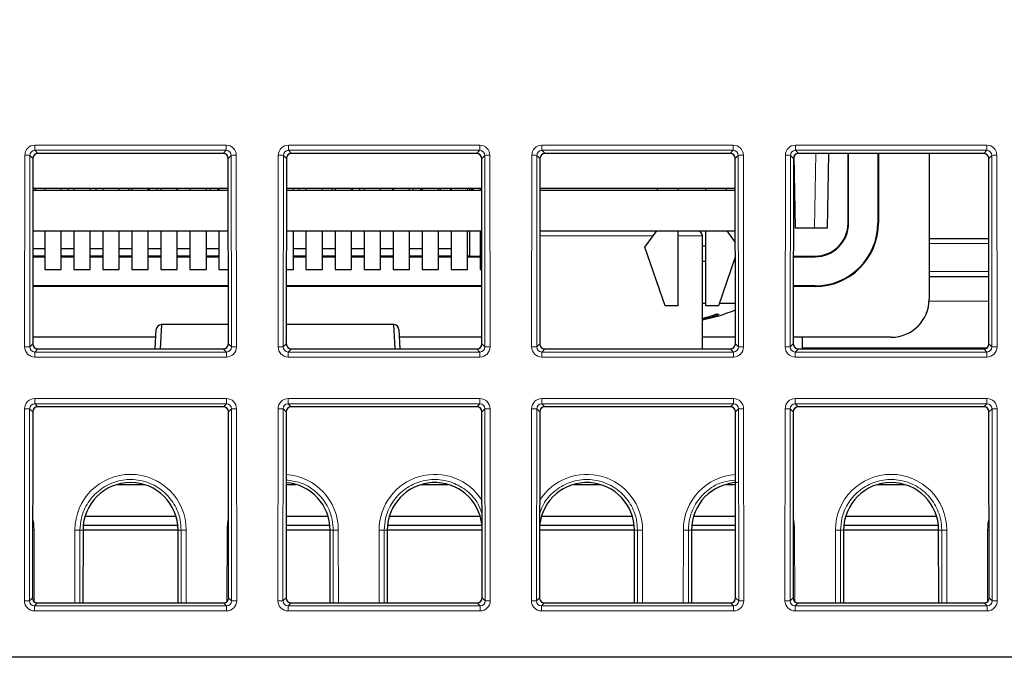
# Paper-space layout 'Blatt3' of a CAD drawing. Header units: millimetres. Extents: x 5 to 418, y 2 to 292.
# Tile 26 of 43: x 230 to 256, y 209 to 226. Entities that reach past the tile are written whole.
import ezdxf

# ---------------------------------------------------------------- set-up
doc = ezdxf.new("R2010")
doc.units = ezdxf.units.MM
doc.layers.add('SLD-0', color=7, linetype='Continuous')
doc.styles.add('SLDTEXTSTYLE1', font='TXT', dxfattribs={"width": 0.605})
doc.dimstyles.new('SLDDIMSTYLE6', dxfattribs={"dimtxt": 3.5, "dimasz": 3.302, "dimexe": 0, "dimexo": 0.0625, "dimgap": 0.875, "dimtad": 1, "dimlfac": 1.5, "dimrnd": 1e-09, "dimzin": 12, "dimdsep": 46, "dimtxsty": 'SLDTEXTSTYLE1', "dimsah": 1, "dimcen": 0.09, "dimadec": 0, "dimazin": 3, "dimtfac": 1, "dimtofl": 0, "dimtmove": 0, "dimatfit": 3, "dimfxl": 1, "dimfrac": 2, "dimtolj": 1, "dimtzin": 12, "dimarcsym": 0})

# ---------------------------------------------------------------- blocks, each defined once
blk = doc.blocks.new('_D_13')
at = {"layer": 'SLD-0', "color": 7}
for p, q in [((137.961, 136.665), (137.961, 269.457)), ((327.961, 136.665), (327.961, 269.457)), ((137.961, 268.457), (327.961, 268.457))]:
    blk.add_line(p, q, dxfattribs=at)
for points in [[(137.961, 268.457), (141.263, 267.949), (141.263, 268.965)], [(327.961, 268.457), (324.659, 268.965), (324.659, 267.949)]]:
    blk.add_solid(points, dxfattribs=at)
at = {"layer": 'SLD-0', "color": 7, "insert": (228.95, 272.969), "char_height": 3.5, "attachment_point": 1, "style": 'SLDTEXTSTYLE1'}
blk.add_mtext('285', dxfattribs=at)

psp = doc.layouts.new('Blatt3')

# ---------------------------------------------------------------- linework, layer by layer
at = {"color": 7, "linetype": 'Continuous', "lineweight": 18}
for p, q in [((230.4462, 222.7798), (235.4749, 222.7798)), ((230.4462, 222.7798), (230.4462, 222.6443)), ((235.4749, 222.7798), (235.4749, 222.6443)), ((237.1129, 222.7798), (242.1416, 222.7798)), ((237.1129, 222.7798), (237.1129, 222.6443)), ((242.1416, 222.7798), (242.1416, 222.6443)), ((243.7796, 222.7798), (248.8083, 222.7798)), ((243.7796, 222.7798), (243.7796, 222.6443)), ((248.8083, 222.7798), (248.8083, 222.6443)), ((250.4462, 222.7798), (255.4749, 222.7798)), ((250.4462, 222.7798), (250.4462, 222.6443)), ((255.4749, 222.7798), (255.4749, 222.6443)), ((230.175, 217.4799), (230.1797, 222.5138)), ((230.3128, 222.5114), (230.3081, 217.4775)), ((230.3935, 222.4308), (230.3128, 222.5114)), ((235.4749, 222.6443), (230.4462, 222.6443)), ((230.4462, 222.6443), (230.5267, 222.5638)), ((235.3944, 222.5638), (235.4749, 222.6443)), ((235.6083, 222.5114), (235.5277, 222.4308)), ((235.613, 217.4775), (235.6083, 222.5114)), ((235.7415, 222.5138), (235.7462, 217.4799)), ((236.8416, 217.4799), (236.8463, 222.5138)), ((236.9795, 222.5114), (236.9748, 217.4775)), ((237.0601, 222.4308), (236.9795, 222.5114)), ((242.1416, 222.6443), (237.1129, 222.6443)), ((237.1129, 222.6443), (237.1934, 222.5638)), ((242.0611, 222.5638), (242.1416, 222.6443)), ((242.275, 222.5114), (242.1943, 222.4308)), ((242.2797, 217.4775), (242.275, 222.5114)), ((242.4081, 222.5138), (242.4128, 217.4799)), ((243.5083, 217.4799), (243.513, 222.5138)), ((243.6462, 222.5114), (243.6415, 217.4775)), ((243.7268, 222.4308), (243.6462, 222.5114)), ((248.8083, 222.6443), (243.7796, 222.6443)), ((243.7796, 222.6443), (243.8601, 222.5638)), ((248.7277, 222.5638), (248.8083, 222.6443)), ((248.9417, 222.5114), (248.861, 222.4308)), ((248.9463, 217.4775), (248.9417, 222.5114)), ((249.0748, 222.5138), (249.0795, 217.4799)), ((250.175, 217.4799), (250.1797, 222.5138)), ((250.3128, 222.5114), (250.3081, 217.4775)), ((250.3935, 222.4308), (250.3128, 222.5114)), ((255.4749, 222.6443), (250.4462, 222.6443)), ((250.4462, 222.6443), (250.5267, 222.5638)), ((250.9432, 220.5979), (250.9775, 222.5638)), ((255.3944, 222.5638), (255.4749, 222.6443)), ((255.6083, 222.5114), (255.5277, 222.4308)), ((255.613, 217.4775), (255.6083, 222.5114)), ((255.7415, 222.5138), (255.7462, 217.4799)), ((251.8435, 220.7312), (251.8272, 220.7312)), ((252.6109, 220.7312), (252.6272, 220.7312)), ((243.7249, 220.3979), (246.7034, 220.3979)), ((247.3541, 220.3979), (247.8629, 220.3979)), ((247.8629, 220.3979), (247.9972, 220.3979)), ((255.5298, 220.2002), (253.9606, 220.2002)), ((250.9606, 219.8482), (250.9606, 219.8645)), ((253.9606, 219.4622), (255.5304, 219.4622)), ((250.9606, 219.0808), (250.9606, 219.0645)), ((255.5312, 218.6762), (253.9591, 218.6762)), ((230.3081, 217.4775), (230.3889, 217.5583)), ((235.5322, 217.5583), (235.613, 217.4775)), ((236.9748, 217.4775), (237.0556, 217.5583)), ((242.1989, 217.5583), (242.2797, 217.4775)), ((243.6415, 217.4775), (243.7223, 217.5583)), ((248.8655, 217.5583), (248.9463, 217.4775)), ((250.3081, 217.4775), (250.3889, 217.5583)), ((255.5322, 217.5583), (255.613, 217.4775)), ((230.522, 217.425), (230.441, 217.3441)), ((230.441, 217.3441), (235.4801, 217.3441)), ((230.441, 217.3441), (230.441, 217.2133)), ((235.4801, 217.3441), (235.3992, 217.425)), ((235.4801, 217.3441), (235.4801, 217.2133)), ((237.1886, 217.425), (237.1077, 217.3441)), ((237.1077, 217.3441), (237.1077, 217.2133)), ((237.1077, 217.3441), (242.1468, 217.3441)), ((242.1468, 217.3441), (242.0659, 217.425)), ((242.1468, 217.3441), (242.1468, 217.2133)), ((243.8553, 217.425), (243.7744, 217.3441)), ((243.7744, 217.3441), (248.8134, 217.3441)), ((243.7744, 217.3441), (243.7744, 217.2133)), ((248.8134, 217.3441), (248.7325, 217.425)), ((248.8134, 217.3441), (248.8134, 217.2133)), ((250.522, 217.425), (250.441, 217.3441)), ((250.441, 217.3441), (250.441, 217.2133)), ((250.441, 217.3441), (255.4801, 217.3441)), ((250.6272, 217.4529), (255.4807, 217.4529)), ((255.4801, 217.3441), (255.3992, 217.425)), ((255.4801, 217.3441), (255.4801, 217.2133)), ((235.4801, 217.2133), (230.441, 217.2133)), ((242.1468, 217.2133), (237.1077, 217.2133)), ((248.8134, 217.2133), (243.7744, 217.2133)), ((255.4801, 217.2133), (250.441, 217.2133)), ((230.44, 216.1204), (235.4811, 216.1204)), ((230.44, 215.9849), (230.44, 216.1204)), ((235.4811, 215.9849), (230.44, 215.9849)), ((230.44, 215.9849), (230.5205, 215.9044)), ((235.4006, 215.9044), (235.4811, 215.9849)), ((235.4811, 215.9849), (235.4811, 216.1204)), ((237.1067, 216.1204), (242.1478, 216.1204)), ((237.1067, 215.9849), (237.1067, 216.1204)), ((242.1478, 215.9849), (237.1067, 215.9849)), ((237.1067, 215.9849), (237.1872, 215.9044)), ((242.0673, 215.9044), (242.1478, 215.9849)), ((242.1478, 215.9849), (242.1478, 216.1204)), ((243.7733, 216.1204), (248.8145, 216.1204)), ((243.7733, 215.9849), (243.7733, 216.1204)), ((248.8145, 215.9849), (243.7733, 215.9849)), ((243.7733, 215.9849), (243.8539, 215.9044)), ((248.7339, 215.9044), (248.8145, 215.9849)), ((248.8145, 215.9849), (248.8145, 216.1204)), ((250.44, 216.1204), (255.4811, 216.1204)), ((250.44, 215.9849), (250.44, 216.1204)), ((255.4811, 215.9849), (250.44, 215.9849)), ((250.44, 215.9849), (250.5205, 215.9044)), ((255.4006, 215.9044), (255.4811, 215.9849)), ((255.4811, 215.9849), (255.4811, 216.1204)), ((230.1688, 210.8081), (230.1735, 215.8544)), ((230.3066, 215.852), (230.3019, 210.8057)), ((230.3873, 215.7714), (230.3066, 215.852)), ((235.6145, 215.852), (235.5339, 215.7714)), ((235.6192, 210.8057), (235.6145, 215.852)), ((235.7477, 215.8544), (235.7524, 210.8081)), ((236.8354, 210.8081), (236.8401, 215.8544)), ((236.9733, 215.852), (236.9686, 210.8057)), ((237.0539, 215.7714), (236.9733, 215.852)), ((242.2812, 215.852), (242.2006, 215.7714)), ((242.2859, 210.8057), (242.2812, 215.852)), ((242.4143, 215.8544), (242.4191, 210.8081)), ((243.5021, 210.8081), (243.5068, 215.8544)), ((243.6399, 215.852), (243.6352, 210.8057)), ((243.7206, 215.7714), (243.6399, 215.852)), ((248.9479, 215.852), (248.8672, 215.7714)), ((248.9526, 210.8057), (248.9479, 215.852)), ((249.081, 215.8544), (249.0857, 210.8081)), ((250.1688, 210.8081), (250.1735, 215.8544)), ((250.3066, 215.852), (250.3019, 210.8057)), ((250.3873, 215.7714), (250.3066, 215.852)), ((255.6145, 215.852), (255.5339, 215.7714)), ((255.6192, 210.8057), (255.6145, 215.852)), ((255.7477, 215.8544), (255.7524, 210.8081)), ((230.4242, 212.6669), (230.4259, 210.7881)), ((231.4952, 210.7532), (231.4969, 212.6669)), ((231.6301, 212.6645), (231.6283, 210.7532)), ((231.7108, 212.6645), (231.6301, 212.6645)), ((234.2103, 212.6645), (234.2911, 212.6645)), ((234.2928, 210.7532), (234.2911, 212.6645)), ((234.4242, 212.6669), (234.426, 210.7532)), ((235.4952, 210.7881), (235.4969, 212.6669)), ((238.2103, 212.6645), (238.2911, 212.6645)), ((238.2928, 210.7532), (238.2911, 212.6645)), ((238.4242, 212.6669), (238.426, 210.7532)), ((239.4952, 210.7532), (239.4969, 212.6669)), ((239.6301, 212.6645), (239.6283, 210.7532)), ((239.7108, 212.6645), (239.6301, 212.6645)), ((246.2103, 212.6645), (246.2911, 212.6645)), ((246.2928, 210.7532), (246.2911, 212.6645)), ((246.4242, 212.6669), (246.426, 210.7532)), ((247.4952, 210.7532), (247.4969, 212.6669)), ((247.6301, 212.6645), (247.6283, 210.7532)), ((247.7108, 212.6645), (247.6301, 212.6645)), ((250.4242, 212.6669), (250.4259, 210.7881)), ((251.4952, 210.7532), (251.4969, 212.6669)), ((251.6301, 212.6645), (251.6283, 210.7532)), ((251.7108, 212.6645), (251.6301, 212.6645)), ((254.2103, 212.6645), (254.2911, 212.6645)), ((254.2928, 210.7532), (254.2911, 212.6645)), ((254.4242, 212.6669), (254.426, 210.7532)), ((255.4952, 210.7881), (255.4969, 212.6669)), ((230.3019, 210.8057), (230.3827, 210.8865)), ((235.5384, 210.8865), (235.6192, 210.8057)), ((236.9686, 210.8057), (237.0494, 210.8865)), ((242.2051, 210.8865), (242.2859, 210.8057)), ((243.6352, 210.8057), (243.716, 210.8865)), ((248.8718, 210.8865), (248.9526, 210.8057)), ((250.3019, 210.8057), (250.3827, 210.8865)), ((255.5384, 210.8865), (255.6192, 210.8057)), ((230.5157, 210.7532), (230.4348, 210.6723)), ((230.4348, 210.5415), (230.4348, 210.6723)), ((230.4348, 210.6723), (235.4863, 210.6723)), ((235.4863, 210.5415), (230.4348, 210.5415)), ((235.4863, 210.6723), (235.4054, 210.7532)), ((235.4863, 210.5415), (235.4863, 210.6723)), ((237.1824, 210.7532), (237.1015, 210.6723)), ((237.1015, 210.5415), (237.1015, 210.6723)), ((237.1015, 210.6723), (242.153, 210.6723)), ((242.153, 210.5415), (237.1015, 210.5415)), ((242.153, 210.6723), (242.0721, 210.7532)), ((242.153, 210.5415), (242.153, 210.6723)), ((243.8491, 210.7532), (243.7681, 210.6723)), ((243.7681, 210.5415), (243.7681, 210.6723)), ((243.7681, 210.6723), (248.8197, 210.6723)), ((248.8197, 210.5415), (243.7681, 210.5415)), ((248.8197, 210.6723), (248.7387, 210.7532)), ((248.8197, 210.5415), (248.8197, 210.6723)), ((250.5157, 210.7532), (250.4348, 210.6723)), ((250.4348, 210.5415), (250.4348, 210.6723)), ((250.4348, 210.6723), (255.4863, 210.6723)), ((255.4863, 210.5415), (250.4348, 210.5415)), ((255.4863, 210.6723), (255.4054, 210.7532)), ((255.4863, 210.5415), (255.4863, 210.6723))]:
    psp.add_line(p, q, dxfattribs=at)
at = {"color": 7, "linetype": 'Continuous', "lineweight": 25}
for p, q in [((230.3935, 222.4308), (230.3889, 217.5583)), ((235.3944, 222.5638), (230.5267, 222.5638)), ((235.5322, 217.5583), (235.5277, 222.4308)), ((237.0601, 222.4308), (237.0556, 217.5583)), ((242.0611, 222.5638), (237.1934, 222.5638)), ((242.1989, 217.5583), (242.1943, 222.4308)), ((243.7268, 222.4308), (243.7223, 217.5583)), ((248.7277, 222.5638), (243.8601, 222.5638)), ((248.8655, 217.5583), (248.861, 222.4308)), ((250.3935, 222.4308), (250.3889, 217.5583)), ((250.4447, 220.5979), (250.4115, 222.4976)), ((255.3944, 222.5638), (250.5267, 222.5638)), ((251.3108, 222.5638), (251.2765, 220.5979)), ((251.8272, 220.7312), (251.8272, 222.5638)), ((251.8435, 220.7312), (251.8435, 222.5638)), ((252.6109, 222.5638), (252.6109, 220.7312)), ((252.6272, 222.5638), (252.6272, 220.7312)), ((253.9606, 222.5638), (253.9606, 218.7312)), ((255.5322, 217.5583), (255.5277, 222.4308)), ((235.5284, 221.6455), (230.3927, 221.6455)), ((230.4606, 221.5979), (230.4606, 221.6455)), ((230.7041, 221.6455), (230.7041, 221.5979)), ((231.1374, 221.5979), (231.1374, 221.6455)), ((231.3272, 221.5979), (231.3272, 221.6455)), ((231.4674, 221.6455), (231.4674, 221.5979)), ((231.9008, 221.5979), (231.9008, 221.6455)), ((232.0606, 221.5979), (232.0606, 221.6455)), ((232.2308, 221.6455), (232.2308, 221.5979)), ((232.6641, 221.5979), (232.6641, 221.6455)), ((232.9272, 221.5979), (232.9272, 221.6455)), ((232.9941, 221.6455), (232.9941, 221.5979)), ((233.4274, 221.5979), (233.4274, 221.6455)), ((233.4606, 221.5979), (233.4606, 221.6455)), ((233.6606, 221.5979), (233.6606, 221.6455)), ((233.7574, 221.6455), (233.7574, 221.5979)), ((234.1908, 221.5979), (234.1908, 221.6455)), ((234.1939, 221.5979), (234.1939, 221.6455)), ((234.5208, 221.6455), (234.5208, 221.5979)), ((234.9541, 221.5979), (234.9541, 221.6455)), ((235.0606, 221.5979), (235.0606, 221.6455)), ((235.2606, 221.5979), (235.2606, 221.6455)), ((235.2841, 221.6455), (235.2841, 221.5979)), ((242.1951, 221.6455), (237.0594, 221.6455)), ((237.2441, 221.5979), (237.2441, 221.6455)), ((237.3939, 221.5979), (237.3939, 221.6455)), ((237.5741, 221.6455), (237.5741, 221.5979)), ((238.0074, 221.5979), (238.0074, 221.6455)), ((238.2606, 221.5979), (238.2606, 221.6455)), ((238.3374, 221.6455), (238.3374, 221.5979)), ((238.7708, 221.5979), (238.7708, 221.6455)), ((238.7939, 221.5979), (238.7939, 221.6455)), ((238.9939, 221.5979), (238.9939, 221.6455)), ((239.1008, 221.6455), (239.1008, 221.5979)), ((239.5341, 221.5979), (239.5341, 221.6455)), ((239.8606, 221.5979), (239.8606, 221.6455)), ((239.8641, 221.6455), (239.8641, 221.5979)), ((240.2974, 221.5979), (240.2974, 221.6455)), ((240.3939, 221.5979), (240.3939, 221.6455)), ((240.5939, 221.5979), (240.5939, 221.6455)), ((240.6274, 221.6455), (240.6274, 221.5979)), ((241.0608, 221.5979), (241.0608, 221.6455)), ((241.1106, 221.5979), (241.1106, 221.6455)), ((241.3772, 221.6455), (241.3772, 221.5979)), ((241.3908, 221.6455), (241.3908, 221.5979)), ((241.8241, 221.5979), (241.8241, 221.6455)), ((241.873, 221.6455), (241.873, 221.5979)), ((241.9129, 221.6455), (241.9272, 221.6312)), ((241.9597, 221.6455), (241.9606, 221.5979)), ((242.1541, 221.6455), (242.1541, 221.5979)), ((248.8208, 221.6455), (243.7261, 221.6455)), ((246.8208, 221.5979), (246.8208, 221.6455)), ((247.3541, 221.6455), (247.3541, 221.5979)), ((248.0874, 221.5979), (248.0874, 221.6455)), ((248.6208, 221.6455), (248.6208, 221.5979)), ((248.8617, 221.6465), (248.8208, 221.6455)), ((230.3927, 221.5979), (235.5284, 221.5979)), ((237.0594, 221.5979), (242.1951, 221.5979)), ((241.9272, 221.6312), (241.9302, 221.5979)), ((241.9272, 221.6312), (241.96, 221.6312)), ((243.726, 221.5979), (248.8618, 221.5979)), ((250.9432, 220.5979), (250.4447, 220.5979)), ((251.2765, 220.5979), (250.9432, 220.5979)), ((230.3917, 220.5312), (235.5294, 220.5312)), ((230.7041, 220.5312), (230.7041, 219.5122)), ((231.1374, 219.5122), (231.1374, 220.5312)), ((231.4674, 220.5312), (231.4674, 219.5122)), ((231.9008, 219.5122), (231.9008, 220.5312)), ((232.2308, 220.5312), (232.2308, 219.5122)), ((232.6641, 219.5122), (232.6641, 220.5312)), ((232.9941, 220.5312), (232.9941, 219.5122)), ((233.4274, 219.5122), (233.4274, 220.5312)), ((233.7574, 220.5312), (233.7574, 219.5122)), ((234.1908, 219.5122), (234.1908, 220.5312)), ((234.5208, 220.5312), (234.5208, 219.5122)), ((234.9541, 219.5122), (234.9541, 220.5312)), ((235.2841, 220.5312), (235.2841, 219.5122)), ((237.0584, 220.5312), (242.1961, 220.5312)), ((237.2441, 219.5122), (237.2441, 220.5312)), ((237.5741, 220.5312), (237.5741, 219.5122)), ((238.0074, 219.5122), (238.0074, 220.5312)), ((238.3374, 220.5312), (238.3374, 219.5122)), ((238.7708, 219.5122), (238.7708, 220.5312)), ((239.1008, 220.5312), (239.1008, 219.5122)), ((239.5341, 219.5122), (239.5341, 220.5312)), ((239.8641, 220.5312), (239.8641, 219.5122)), ((240.2974, 219.5122), (240.2974, 220.5312)), ((240.6274, 220.5312), (240.6274, 219.5122)), ((241.0608, 219.5122), (241.0608, 220.5312)), ((241.3908, 220.5312), (241.3908, 219.5122)), ((241.8241, 219.5122), (241.8241, 220.5312)), ((241.873, 220.5312), (241.873, 219.8645)), ((242.1541, 220.5312), (242.1541, 219.5122)), ((243.725, 220.5312), (248.8628, 220.5312)), ((246.4874, 220.0955), (246.7986, 220.5312)), ((247.3541, 220.5312), (247.3541, 218.5622)), ((247.9972, 217.425), (247.9972, 220.3979)), ((248.0874, 218.5622), (248.0874, 220.5312)), ((248.6429, 220.5312), (248.8631, 220.223)), ((247.0208, 218.5622), (246.4874, 220.0955)), ((247.9972, 220.1312), (248.0874, 220.1312)), ((253.9606, 220.3312), (255.5296, 220.3312)), ((230.7041, 219.8668), (230.3911, 219.8668)), ((230.3911, 219.8482), (230.7041, 219.8482)), ((230.3913, 220.0635), (230.7041, 220.0635)), ((231.1374, 220.0635), (231.4674, 220.0635)), ((231.4674, 219.8668), (231.1374, 219.8668)), ((231.1374, 219.8482), (231.4674, 219.8482)), ((231.9008, 220.0635), (232.2308, 220.0635)), ((232.2308, 219.8668), (231.9008, 219.8668)), ((231.9008, 219.8482), (232.2308, 219.8482)), ((232.6641, 220.0635), (232.9941, 220.0635)), ((232.9941, 219.8668), (232.6641, 219.8668)), ((232.6641, 219.8482), (232.9941, 219.8482)), ((233.4274, 220.0635), (233.7574, 220.0635)), ((233.7574, 219.8668), (233.4274, 219.8668)), ((233.4274, 219.8482), (233.7574, 219.8482)), ((234.1908, 220.0635), (234.5208, 220.0635)), ((234.5208, 219.8668), (234.1908, 219.8668)), ((234.1908, 219.8482), (234.5208, 219.8482)), ((234.9541, 220.0635), (235.2841, 220.0635)), ((235.2841, 219.8668), (234.9541, 219.8668)), ((234.9541, 219.8482), (235.2841, 219.8482)), ((237.2441, 220.0635), (237.5741, 220.0635)), ((237.5741, 219.8668), (237.2441, 219.8668)), ((237.2441, 219.8482), (237.5741, 219.8482)), ((238.0074, 220.0635), (238.3374, 220.0635)), ((238.3374, 219.8668), (238.0074, 219.8668)), ((238.0074, 219.8482), (238.3374, 219.8482)), ((238.7708, 220.0635), (239.1008, 220.0635)), ((239.1008, 219.8668), (238.7708, 219.8668)), ((238.7708, 219.8482), (239.1008, 219.8482)), ((239.5341, 220.0635), (239.8641, 220.0635)), ((239.8641, 219.8668), (239.5341, 219.8668)), ((239.5341, 219.8482), (239.8641, 219.8482)), ((240.2974, 220.0635), (240.6274, 220.0635)), ((240.6274, 219.8668), (240.2974, 219.8668)), ((240.2974, 219.8482), (240.6274, 219.8482)), ((241.0608, 220.0635), (241.3908, 220.0635)), ((241.3908, 219.8668), (241.0608, 219.8668)), ((241.0608, 219.8482), (241.3908, 219.8482)), ((241.873, 219.8645), (241.8241, 219.8654)), ((241.8241, 219.8482), (242.1541, 219.8482)), ((241.873, 219.8645), (242.1541, 219.8645)), ((248.8634, 219.8349), (248.4208, 218.5622)), ((250.3911, 219.8645), (250.9606, 219.8645)), ((250.3911, 219.8482), (250.9606, 219.8482)), ((247.9972, 219.7312), (248.0874, 219.7312)), ((248.8274, 219.7312), (248.8635, 219.7312)), ((230.7041, 219.5122), (231.1374, 219.5122)), ((231.4674, 219.5122), (231.9008, 219.5122)), ((232.2308, 219.5122), (232.6641, 219.5122)), ((232.9941, 219.5122), (233.4274, 219.5122)), ((233.7574, 219.5122), (234.1908, 219.5122)), ((234.5208, 219.5122), (234.9541, 219.5122)), ((235.2841, 219.5122), (235.5304, 219.5122)), ((237.0574, 219.5122), (237.2441, 219.5122)), ((237.5741, 219.5122), (238.0074, 219.5122)), ((238.3374, 219.5122), (238.7708, 219.5122)), ((239.1008, 219.5122), (239.5341, 219.5122)), ((239.8641, 219.5122), (240.2974, 219.5122)), ((240.6274, 219.5122), (241.0608, 219.5122)), ((241.3908, 219.5122), (241.8241, 219.5122)), ((242.1541, 219.5122), (242.1971, 219.5122)), ((253.9606, 219.3312), (255.5306, 219.3312)), ((235.5308, 219.0808), (230.3903, 219.0808)), ((235.5308, 219.0645), (230.3903, 219.0645)), ((242.1975, 219.0808), (237.057, 219.0808)), ((242.1975, 219.0645), (237.057, 219.0645)), ((250.9606, 219.0808), (250.3903, 219.0808)), ((250.9606, 219.0645), (250.3903, 219.0645)), ((247.3541, 218.5622), (247.0208, 218.5622)), ((247.9972, 218.6312), (248.0874, 218.6312)), ((248.4208, 218.5622), (248.0874, 218.5622)), ((248.4448, 218.6312), (248.8645, 218.6312)), ((233.7707, 218.0645), (233.7381, 217.425)), ((235.5317, 218.0645), (233.7707, 218.0645)), ((239.8838, 218.0645), (237.0561, 218.0645)), ((239.9164, 217.425), (239.8838, 218.0645)), ((248.0144, 218.2349), (248.0191, 218.2064)), ((233.6106, 217.425), (233.6375, 217.9382)), ((240.017, 217.9382), (240.0439, 217.425)), ((233.6267, 217.7312), (230.3891, 217.7312)), ((242.1987, 217.7312), (240.0278, 217.7312)), ((248.8654, 217.7312), (247.9972, 217.7312)), ((252.9606, 217.7312), (250.3891, 217.7312)), ((250.6272, 217.425), (250.6272, 217.7312)), ((230.522, 217.425), (235.3992, 217.425)), ((237.1886, 217.425), (242.0659, 217.425)), ((243.8553, 217.425), (248.7325, 217.425)), ((250.522, 217.425), (255.3992, 217.425)), ((230.3873, 215.7714), (230.3827, 210.8865)), ((235.4006, 215.9044), (230.5205, 215.9044)), ((235.5384, 210.8865), (235.5339, 215.7714)), ((237.0539, 215.7714), (237.0494, 210.8865)), ((242.0673, 215.9044), (237.1872, 215.9044)), ((242.2051, 210.8865), (242.2006, 215.7714)), ((243.7206, 215.7714), (243.716, 210.8865)), ((248.7339, 215.9044), (243.8539, 215.9044)), ((248.8718, 210.8865), (248.8672, 215.7714)), ((250.3873, 215.7714), (250.3827, 210.8865)), ((255.4006, 215.9044), (250.5205, 215.9044)), ((255.5384, 210.8865), (255.5339, 215.7714)), ((232.6154, 213.8645), (233.3058, 213.8645)), ((237.0521, 213.8645), (237.3058, 213.8645)), ((240.6154, 213.8645), (241.3058, 213.8645)), ((244.6154, 213.8645), (245.3058, 213.8645)), ((248.6154, 213.8645), (248.869, 213.8645)), ((252.6154, 213.8645), (253.3058, 213.8645)), ((231.7662, 213.0312), (234.155, 213.0312)), ((237.0514, 213.0312), (238.155, 213.0312)), ((239.7662, 213.0312), (242.155, 213.0312)), ((243.7662, 213.0312), (246.155, 213.0312)), ((247.7662, 213.0312), (248.8698, 213.0312)), ((251.7662, 213.0312), (254.155, 213.0312)), ((231.7108, 212.6645), (231.7091, 210.7532)), ((234.2103, 212.6645), (231.7108, 212.6645)), ((231.7181, 212.7979), (234.2031, 212.7979)), ((234.2121, 210.7532), (234.2103, 212.6645)), ((238.2103, 212.6645), (237.051, 212.6645)), ((237.0512, 212.7979), (238.2031, 212.7979)), ((238.2121, 210.7532), (238.2103, 212.6645)), ((239.7108, 212.6645), (239.7091, 210.7532)), ((242.2034, 212.6645), (239.7108, 212.6645)), ((239.7181, 212.7979), (242.2031, 212.7979)), ((246.2103, 212.6645), (243.7177, 212.6645)), ((243.7181, 212.7979), (246.2031, 212.7979)), ((246.2121, 210.7532), (246.2103, 212.6645)), ((247.7108, 212.6645), (247.7091, 210.7532)), ((248.8701, 212.6645), (247.7108, 212.6645)), ((247.7181, 212.7979), (248.87, 212.7979)), ((251.7108, 212.6645), (251.7091, 210.7532)), ((254.2103, 212.6645), (251.7108, 212.6645)), ((251.7181, 212.7979), (254.2031, 212.7979)), ((254.2121, 210.7532), (254.2103, 212.6645)), ((230.5157, 210.7532), (235.4054, 210.7532)), ((237.1824, 210.7532), (242.0721, 210.7532)), ((243.8491, 210.7532), (248.7387, 210.7532)), ((250.5157, 210.7532), (255.4054, 210.7532)), ((175.1657, 209.3312), (290.7555, 209.3312))]:
    psp.add_line(p, q, dxfattribs=at)
at = {"color": 7, "linetype": 'Continuous', "lineweight": 18, "flags": 128}
for points in [[(230.4242, 212.6669), (230.3991, 212.6668), (230.3844, 212.6667)], [(235.5368, 212.6667), (235.5221, 212.6668), (235.4969, 212.6669)], [(250.4242, 212.6669), (250.3991, 212.6668), (250.3844, 212.6667)], [(255.5368, 212.6667), (255.5221, 212.6668), (255.4969, 212.6669)]]:
    psp.add_lwpolyline(points, dxfattribs=at)
at = {"color": 7, "linetype": 'Continuous', "lineweight": 18}
for centre, radius, start, end in [((230.2087, 220.406), 2.108, 87.1686, 90.78892), ((235.7124, 220.406), 2.108, 89.21108, 92.8314), ((236.8754, 220.406), 2.108, 87.1686, 90.78892), ((242.3791, 220.406), 2.108, 89.21108, 92.8314), ((243.542, 220.406), 2.108, 87.1686, 90.78892), ((249.0458, 220.406), 2.108, 89.21108, 92.8314), ((250.2087, 220.406), 2.108, 87.1686, 90.78892), ((255.7124, 220.406), 2.108, 89.21108, 92.8314), ((230.204, 215.3721), 2.108, 87.1686, 90.78892), ((235.7171, 215.3721), 2.108, 89.21108, 92.8314), ((236.8707, 215.3721), 2.108, 87.1686, 90.78892), ((242.3838, 215.3721), 2.108, 89.21108, 92.8314), ((243.5373, 215.3721), 2.108, 87.1686, 90.78892), ((249.0505, 215.3721), 2.108, 89.21108, 92.8314), ((250.204, 215.3721), 2.108, 87.1686, 90.78892), ((255.7171, 215.3721), 2.108, 89.21108, 92.8314), ((230.2025, 213.7466), 2.108, 87.1686, 90.78892), ((235.7187, 213.7466), 2.108, 89.21108, 92.8314), ((236.8692, 213.7466), 2.108, 87.1686, 90.78892), ((242.3853, 213.7466), 2.108, 89.21108, 92.8314), ((243.5358, 213.7466), 2.108, 87.1686, 90.78892), ((249.052, 213.7466), 2.108, 89.21108, 92.8314), ((250.2025, 213.7466), 2.108, 87.1686, 90.78892), ((255.7187, 213.7466), 2.108, 89.21108, 92.8314), ((232.9606, 212.6655), 1.4636, 0.05241, 179.94759), ((236.9606, 212.6655), 1.4636, 0.05241, 86.40323), ((240.9606, 212.6655), 1.4636, 31.93241, 179.94759), ((244.9606, 212.6655), 1.4636, 0.05241, 148.06759), ((248.9606, 212.6655), 1.4636, 93.59677, 179.94759), ((252.9606, 212.6655), 1.4636, 0.05241, 179.94759), ((228.9606, 212.6655), 1.4636, 0.05241, 13.34756), ((236.9606, 212.6655), 1.4636, 166.65244, 179.94759), ((248.9606, 212.6655), 1.4636, 0.05241, 13.34756), ((256.9606, 212.6655), 1.4636, 166.65244, 179.94759), ((231.526, 210.517), 2.15, 87.22407, 90.77349), ((234.3952, 210.517), 2.15, 89.22651, 92.77593), ((238.3952, 210.517), 2.15, 89.22651, 92.77593), ((239.526, 210.517), 2.15, 87.22407, 90.77349), ((246.3952, 210.517), 2.15, 89.22651, 92.77593), ((247.526, 210.517), 2.15, 87.22407, 90.77349), ((251.526, 210.517), 2.15, 87.22407, 90.77349), ((254.3952, 210.517), 2.15, 89.22651, 92.77593), ((230.1978, 208.7003), 2.108, 87.1686, 90.78892), ((235.7234, 208.7003), 2.108, 89.21108, 92.8314), ((236.8644, 208.7003), 2.108, 87.1686, 90.78892), ((242.39, 208.7003), 2.108, 89.21108, 92.8314), ((243.5311, 208.7003), 2.108, 87.1686, 90.78892), ((249.0567, 208.7003), 2.108, 89.21108, 92.8314), ((250.1978, 208.7003), 2.108, 87.1686, 90.78892), ((255.7234, 208.7003), 2.108, 89.21108, 92.8314)]:
    psp.add_arc(centre, radius, start, end, dxfattribs=at)
at = {"color": 7, "linetype": 'Continuous', "lineweight": 25}
for centre, radius, start, end in [((250.9606, 220.7312), 1.6504, 270, 0), ((250.9606, 220.7312), 0.883, 270, 0), ((250.9606, 220.7312), 0.8667, 270, 0), ((250.9606, 220.7312), 1.6667, 270, 0), ((247.8639, 220.3979), 0.1333, 360, 90), ((252.9606, 218.7312), 1, 270, 360), ((247.2939, 222.119), 3.9878, 280.15852, 293.19774), ((247.1502, 221.6361), 3.5093, 284.25551, 289.92023), ((247.3984, 220.938), 2.8012, 282.80194, 291.78323), ((248.3919, 219.3297), 0.994, 267.34656, 272.65344), ((233.7707, 217.9312), 0.1333, 91.72607, 177), ((239.8838, 217.9312), 0.1333, 3, 81.57922), ((232.9606, 212.6634), 1.2498, 0.05241, 179.94759), ((236.9606, 212.6634), 1.2498, 0.05241, 85.79597), ((240.9606, 212.6634), 1.2498, 6.17705, 179.94759), ((244.9606, 212.6634), 1.2498, 0.05241, 173.82295), ((248.9606, 212.6634), 1.2498, 91.52835, 179.94759), ((252.9606, 212.6634), 1.2498, 0.05241, 179.94759)]:
    psp.add_arc(centre, radius, start, end, dxfattribs=at)
at = {"color": 7, "linetype": 'Continuous', "lineweight": 18}
for centre, major_axis, ratio, start_param, end_param in [((230.4467, 222.5131), (0.2281, -0.1391), 0.9979697, 2.1193103, 3.6873675), ((235.4744, 222.5131), (0.2281, 0.1391), 0.9979697, 5.7374104, 7.3054677), ((237.1134, 222.5131), (0.2281, -0.1391), 0.9979697, 2.1193103, 3.6873675), ((242.1411, 222.5131), (0.2281, 0.1391), 0.9979697, 5.7374104, 7.3054677), ((243.78, 222.5131), (0.2281, -0.1391), 0.9979697, 2.1193103, 3.6873675), ((248.8078, 222.5131), (0.2281, 0.1391), 0.9979697, 5.7374104, 7.3054677), ((250.4467, 222.5131), (0.2281, -0.1391), 0.9979697, 2.1193103, 3.6873675), ((255.4744, 222.5131), (0.2281, 0.1391), 0.9979697, 5.7374104, 7.3054677), ((230.4467, 222.5107), (0.1074, -0.0805), 0.9934233, 2.2143373, 3.7823946), ((235.4744, 222.5107), (0.1074, 0.0805), 0.9934233, 5.6423834, 7.2104406), ((237.1134, 222.5107), (0.1074, -0.0805), 0.9934233, 2.2143373, 3.7823946), ((242.1411, 222.5107), (0.1074, 0.0805), 0.9934233, 5.6423834, 7.2104406), ((243.78, 222.5107), (0.1074, -0.0805), 0.9934233, 2.2143373, 3.7823946), ((248.8078, 222.5107), (0.1074, 0.0805), 0.9934233, 5.6423834, 7.2104406), ((250.4467, 222.5107), (0.1074, -0.0805), 0.9934233, 2.2143373, 3.7823946), ((255.4744, 222.5107), (0.1074, 0.0805), 0.9934233, 5.6423834, 7.2104406), ((230.442, 217.4806), (0.1644, 0.2112), 0.9962181, 2.2330373, 3.8010946), ((230.442, 217.4783), (0.0862, 0.1035), 0.9898381, 2.2656086, 3.8336659), ((235.4791, 217.4806), (-0.1644, 0.2112), 0.9962181, 2.4820908, 4.050148), ((235.4791, 217.4783), (-0.0862, 0.1035), 0.9898381, 2.4495195, 4.0175767), ((237.1087, 217.4806), (0.1644, 0.2112), 0.9962181, 2.2330373, 3.8010946), ((237.1087, 217.4783), (0.0862, 0.1035), 0.9898381, 2.2656086, 3.8336659), ((242.1458, 217.4806), (-0.1644, 0.2112), 0.9962181, 2.4820908, 4.050148), ((242.1458, 217.4783), (-0.0862, 0.1035), 0.9898381, 2.4495195, 4.0175767), ((243.7753, 217.4806), (0.1644, 0.2112), 0.9962181, 2.2330373, 3.8010946), ((243.7753, 217.4783), (0.0862, 0.1035), 0.9898381, 2.2656086, 3.8336659), ((248.8125, 217.4806), (-0.1644, 0.2112), 0.9962181, 2.4820908, 4.050148), ((248.8125, 217.4783), (-0.0862, 0.1035), 0.9898381, 2.4495195, 4.0175767), ((250.442, 217.4806), (0.1644, 0.2112), 0.9962181, 2.2330373, 3.8010946), ((250.442, 217.4783), (0.0862, 0.1035), 0.9898381, 2.2656086, 3.8336659), ((255.4791, 217.4806), (-0.1644, 0.2112), 0.9962181, 2.4820908, 4.050148), ((255.4791, 217.4783), (-0.0862, 0.1035), 0.9898381, 2.4495195, 4.0175767), ((230.4405, 215.8537), (0.2281, -0.1391), 0.9979697, 2.1193103, 3.6873675), ((230.4405, 215.8513), (0.1074, -0.0805), 0.9934233, 2.2143373, 3.7823946), ((235.4807, 215.8537), (0.2281, 0.1391), 0.9979697, 5.7374104, 7.3054677), ((235.4807, 215.8513), (0.1074, 0.0805), 0.9934233, 5.6423834, 7.2104406), ((237.1072, 215.8537), (0.2281, -0.1391), 0.9979697, 2.1193103, 3.6873675), ((237.1072, 215.8513), (0.1074, -0.0805), 0.9934233, 2.2143373, 3.7823946), ((242.1473, 215.8537), (0.2281, 0.1391), 0.9979697, 5.7374104, 7.3054677), ((242.1473, 215.8513), (0.1074, 0.0805), 0.9934233, 5.6423834, 7.2104406), ((243.7738, 215.8537), (0.2281, -0.1391), 0.9979697, 2.1193103, 3.6873675), ((243.7738, 215.8513), (0.1074, -0.0805), 0.9934233, 2.2143373, 3.7823946), ((248.814, 215.8537), (0.2281, 0.1391), 0.9979697, 5.7374104, 7.3054677), ((248.814, 215.8513), (0.1074, 0.0805), 0.9934233, 5.6423834, 7.2104406), ((250.4405, 215.8537), (0.2281, -0.1391), 0.9979697, 2.1193103, 3.6873675), ((250.4405, 215.8513), (0.1074, -0.0805), 0.9934233, 2.2143373, 3.7823946), ((255.4807, 215.8537), (0.2281, 0.1391), 0.9979697, 5.7374104, 7.3054677), ((255.4807, 215.8513), (0.1074, 0.0805), 0.9934233, 5.6423834, 7.2104406), ((230.4358, 210.8088), (0.1644, 0.2112), 0.9962181, 2.2330373, 3.8010946), ((230.4358, 210.8064), (0.0862, 0.1035), 0.9898381, 2.2656086, 3.8336659), ((235.4854, 210.8088), (-0.1644, 0.2112), 0.9962181, 2.4820908, 4.050148), ((235.4854, 210.8064), (-0.0862, 0.1035), 0.9898381, 2.4495195, 4.0175767), ((237.1025, 210.8088), (0.1644, 0.2112), 0.9962181, 2.2330373, 3.8010946), ((237.1025, 210.8064), (0.0862, 0.1035), 0.9898381, 2.2656086, 3.8336659), ((242.152, 210.8088), (-0.1644, 0.2112), 0.9962181, 2.4820908, 4.050148), ((242.152, 210.8064), (-0.0862, 0.1035), 0.9898381, 2.4495195, 4.0175767), ((243.7691, 210.8088), (0.1644, 0.2112), 0.9962181, 2.2330373, 3.8010946), ((243.7691, 210.8064), (0.0862, 0.1035), 0.9898381, 2.2656086, 3.8336659), ((248.8187, 210.8088), (-0.1644, 0.2112), 0.9962181, 2.4820908, 4.050148), ((248.8187, 210.8064), (-0.0862, 0.1035), 0.9898381, 2.4495195, 4.0175767), ((250.4358, 210.8088), (0.1644, 0.2112), 0.9962181, 2.2330373, 3.8010946), ((250.4358, 210.8064), (0.0862, 0.1035), 0.9898381, 2.2656086, 3.8336659), ((255.4854, 210.8088), (-0.1644, 0.2112), 0.9962181, 2.4820908, 4.050148), ((255.4854, 210.8064), (-0.0862, 0.1035), 0.9898381, 2.4495195, 4.0175767)]:
    psp.add_ellipse(centre, major_axis=major_axis, ratio=ratio, start_param=start_param, end_param=end_param, dxfattribs=at)
at = {"color": 7, "linetype": 'Continuous', "lineweight": 25}
for centre, major_axis, ratio, start_param, end_param in [((230.527, 222.4304), (0.1141, -0.0696), 0.9979697, 2.1193103, 3.6873675), ((235.3942, 222.4304), (0.1141, 0.0696), 0.9979697, 5.7374104, 7.3054677), ((237.1937, 222.4304), (0.1141, -0.0696), 0.9979697, 2.1193103, 3.6873675), ((242.0608, 222.4304), (0.1141, 0.0696), 0.9979697, 5.7374104, 7.3054677), ((243.8603, 222.4304), (0.1141, -0.0696), 0.9979697, 2.1193103, 3.6873675), ((248.7275, 222.4304), (0.1141, 0.0696), 0.9979697, 5.7374104, 7.3054677), ((250.527, 222.4304), (0.1141, -0.0696), 0.9979697, 2.1193103, 3.6873675), ((255.3942, 222.4304), (0.1141, 0.0696), 0.9979697, 5.7374104, 7.3054677), ((230.5224, 217.5587), (0.0822, 0.1056), 0.9962181, 2.2330373, 3.8010946), ((235.3987, 217.5587), (-0.0822, 0.1056), 0.9962181, 2.4820908, 4.050148), ((237.1891, 217.5587), (0.0822, 0.1056), 0.9962181, 2.2330373, 3.8010946), ((242.0654, 217.5587), (-0.0822, 0.1056), 0.9962181, 2.4820908, 4.050148), ((243.8558, 217.5587), (0.0822, 0.1056), 0.9962181, 2.2330373, 3.8010946), ((248.732, 217.5587), (-0.0822, 0.1056), 0.9962181, 2.4820908, 4.050148), ((250.5224, 217.5587), (0.0822, 0.1056), 0.9962181, 2.2330373, 3.8010946), ((255.3987, 217.5587), (-0.0822, 0.1056), 0.9962181, 2.4820908, 4.050148), ((230.5208, 215.771), (0.1141, -0.0696), 0.9979697, 2.1193103, 3.6873675), ((235.4004, 215.771), (0.1141, 0.0696), 0.9979697, 5.7374104, 7.3054677), ((237.1874, 215.771), (0.1141, -0.0696), 0.9979697, 2.1193103, 3.6873675), ((242.067, 215.771), (0.1141, 0.0696), 0.9979697, 5.7374104, 7.3054677), ((243.8541, 215.771), (0.1141, -0.0696), 0.9979697, 2.1193103, 3.6873675), ((248.7337, 215.771), (0.1141, 0.0696), 0.9979697, 5.7374104, 7.3054677), ((250.5208, 215.771), (0.1141, -0.0696), 0.9979697, 2.1193103, 3.6873675), ((255.4004, 215.771), (0.1141, 0.0696), 0.9979697, 5.7374104, 7.3054677), ((230.5162, 210.8869), (0.0822, 0.1056), 0.9962181, 2.2330373, 3.8010946), ((235.4049, 210.8869), (-0.0822, 0.1056), 0.9962181, 2.4820908, 4.050148), ((237.1829, 210.8869), (0.0822, 0.1056), 0.9962181, 2.2330373, 3.8010946), ((242.0716, 210.8869), (-0.0822, 0.1056), 0.9962181, 2.4820908, 4.050148), ((243.8496, 210.8869), (0.0822, 0.1056), 0.9962181, 2.2330373, 3.8010946), ((248.7383, 210.8869), (-0.0822, 0.1056), 0.9962181, 2.4820908, 4.050148), ((250.5162, 210.8869), (0.0822, 0.1056), 0.9962181, 2.2330373, 3.8010946), ((255.4049, 210.8869), (-0.0822, 0.1056), 0.9962181, 2.4820908, 4.050148)]:
    psp.add_ellipse(centre, major_axis=major_axis, ratio=ratio, start_param=start_param, end_param=end_param, dxfattribs=at)
at = {"color": 7, "linetype": 'Continuous', "lineweight": 18}
for points, knots in [([(234.2911, 212.6645), (234.2856, 212.754), (234.271, 212.9925), (234.1221, 213.3607), (233.8274, 213.7062), (233.4328, 213.9343), (232.9856, 214.0189), (232.5356, 213.9508), (232.1329, 213.7375), (231.8259, 213.4033), (231.656, 213.0255), (231.6377, 212.7705), (231.6301, 212.6645)], [0, 0, 0, 0, 0.06444, 0.1718806, 0.2793189, 0.3867402, 0.4941423, 0.6015315, 0.7089196, 0.8163189, 0.923737, 1, 1, 1, 1]), ([(238.2911, 212.6645), (238.2856, 212.7539), (238.271, 212.9924), (238.1222, 213.3614), (237.8272, 213.7036), (237.4538, 213.9316), (237.1785, 213.9653), (237.0523, 213.9808)], [0, 0, 0, 0, 0.1348949, 0.3598048, 0.5847098, 0.8095794, 1, 1, 1, 1]), ([(242.2031, 213.0871), (242.1739, 213.1762), (242.0981, 213.4079), (241.8233, 213.7049), (241.4339, 213.9346), (240.9853, 214.0188), (240.5356, 213.9508), (240.1329, 213.7375), (239.8259, 213.4033), (239.656, 213.0255), (239.6377, 212.7705), (239.6301, 212.6645)], [0, 0, 0, 0, 0.0750518, 0.1950524, 0.3150341, 0.4349944, 0.5549401, 0.6748847, 0.7948418, 0.9148198, 1, 1, 1, 1]), ([(246.2911, 212.6645), (246.2856, 212.754), (246.271, 212.9925), (246.1221, 213.3607), (245.8274, 213.7062), (245.4328, 213.9343), (244.9858, 214.0189), (244.5346, 213.9511), (244.1364, 213.7364), (243.8431, 213.4384), (243.755, 213.196), (243.7181, 213.0946)], [0, 0, 0, 0, 0.0721177, 0.1923594, 0.3125984, 0.4328185, 0.5530171, 0.6732012, 0.7933841, 0.9135795, 1, 1, 1, 1]), ([(248.8689, 213.9759), (248.7588, 213.966), (248.4992, 213.9427), (248.1332, 213.7343), (247.8258, 213.4042), (247.656, 213.0254), (247.6377, 212.7704), (247.6301, 212.6645)], [0, 0, 0, 0, 0.1656939, 0.3905411, 0.6154119, 0.8403218, 1, 1, 1, 1]), ([(254.2911, 212.6645), (254.2856, 212.754), (254.271, 212.9925), (254.1221, 213.3607), (253.8274, 213.7062), (253.4328, 213.9343), (252.9856, 214.0189), (252.5356, 213.9508), (252.1329, 213.7375), (251.8259, 213.4033), (251.656, 213.0255), (251.6377, 212.7705), (251.6301, 212.6645)], [0, 0, 0, 0, 0.06444, 0.1718806, 0.2793189, 0.3867402, 0.4941423, 0.6015315, 0.7089196, 0.8163189, 0.923737, 1, 1, 1, 1])]:
    psp.add_open_spline(points, degree=3, knots=knots, dxfattribs=at)

# ---------------------------------------------------------------- dimensions: what is measured, and where the dimension line sits
at = {"layer": 'SLD-0', "color": 7}
dim = psp.add_linear_dim(base=(327.9606, 268.4573), p1=(137.9606, 136.6645), p2=(327.9606, 136.6645), dimstyle='SLDDIMSTYLE6', dxfattribs=at)
dim.commit()
dim.dimension.update_dxf_attribs({"geometry": '_D_13', "text_midpoint": (232.9606, 268.4573), "dimtype": 160})

doc.saveas('drawing.dxf')
